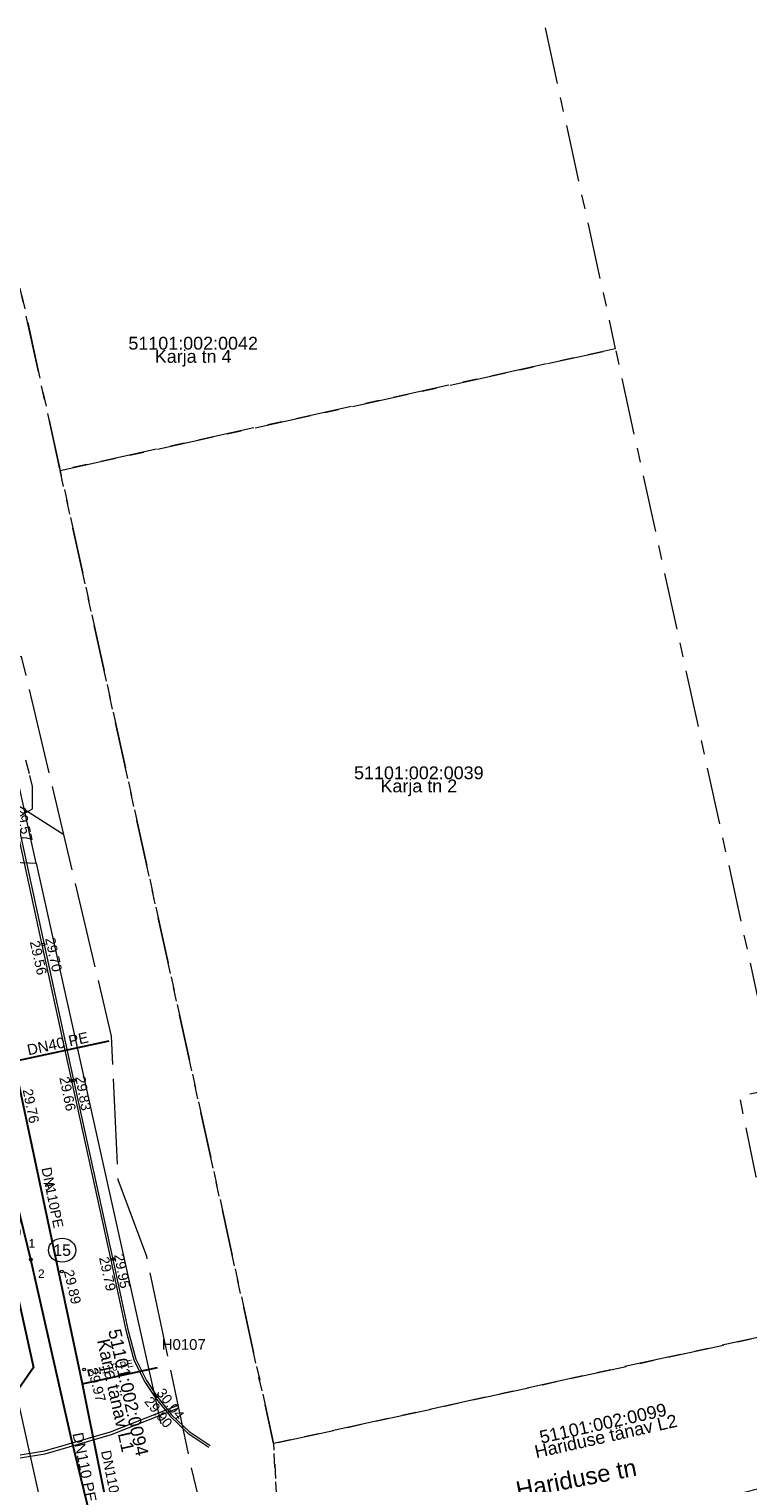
# Model space of a CAD drawing. Header units: metres. Extents: x 738076 to 738809, y 6589688 to 6590318.
# Tile 167 of 187: x 738509 to 738560, y 6590053 to 6590155. Entities that reach past the tile are written whole.
import ezdxf

# ---------------------------------------------------------------- set-up
doc = ezdxf.new("R2010")
doc.units = ezdxf.units.M
for name, pattern in [('EP_KBL', [18, 8, -2, 1, 0, 4, 0, 1, -2]), ('KATASTRIPIIR', [7, 4, -1, 1, -1]), ('TOOPIIR', [7, 6, -1])]:
    doc.linetypes.add(name, pattern=pattern)
for name, color, linetype, lineweight in [('_DE (2D)', 7, 'Continuous', 5), ('_GE (2D)', 7, 'Continuous', 5), ('None', 7, 'Continuous', 5)]:
    doc.layers.add(name, color=color, linetype=linetype, lineweight=lineweight)
for name, color, linetype, lineweight, true_color in [('DE-MA dendro Puunumber', 250, 'Continuous', 5, 0x333333), ('GE-KAEVUNR', 7, 'Continuous', 5, 0x888888), ('GE-korgus-EH2000', 7, 'Continuous', 5, 0x888888), ('GE-KPKAABEL', 7, 'Continuous', 5, 0x888888), ('GE-KTRASS', 7, 'Continuous', 5, 0x888888), ('GE-Level 54', 7, 'Continuous', 5, 0x888888), ('GE-Level 56', 7, 'Continuous', 5, 0x888888), ('GE-MOOTPIIR', 7, 'Continuous', 5, 0x888888), ('GE-MPKAABEL', 7, 'Continuous', 5, 0x888888), ('GE-MPOHULIIN', 7, 'Continuous', 5, 0x888888), ('GE-PIIR', 7, 'Continuous', 18, 0xcc6600), ('GE-SIOHULIIN', 7, 'Continuous', 5, 0x888888), ('GE-SITRASS', 7, 'Continuous', 5, 0x888888), ('GE-TEE', 7, 'Continuous', 5, 0x888888), ('GE-TORUNR', 7, 'Continuous', 5, 0x888888), ('GE-VTRASS', 7, 'Continuous', 5, 0x888888)]:
    doc.layers.add(name, color=color, linetype=linetype, lineweight=lineweight, true_color=true_color)
doc.styles.add('Arial', font='Arial')
doc.styles.add('Swis721 LtCn BT', font='Swis721 LtCn BT')
doc.linetypes.add('-K-', pattern='A,10,-0.8,-1.308668,["K",Arial,S=1.4,R=0,X=-1.308668,Y=-0.7],-0.891332,10,-3', length=26)
doc.linetypes.add('-S-', pattern='A,10,-0.8,-1.308668,["S",Arial,S=1.4,R=0,X=-1.308668,Y=-0.7],-0.891332,10,-3', length=26)
doc.linetypes.add('-V-', pattern='A,10,-0.8,-1.308668,["V",Arial,S=1.4,R=0,X=-1.308668,Y=-0.7],-0.891332,10,-3', length=26)
doc.linetypes.add('MP_KBL', pattern='A,0,[1,MP_KBL.shx,S=1,R=0,X=0,Y=-0.5],-18.999', length=18.999)

# ---------------------------------------------------------------- blocks, each defined once
blk = doc.blocks.new('dendro')
at = {"layer": 'DE-MA dendro Puunumber', "char_height": 1.5, "attachment_point": 1, "line_spacing_factor": 1.004016, "style": 'Swis721 LtCn BT'}
for s, insert in [('133', (74.38, 41.96)), ('134', (74.18, 37.31))]:
    blk.add_mtext(s, dxfattribs=dict(at, insert=insert))
blk = doc.blocks.new('DE (2D)')
at = {"layer": 'None', "color": 7, "transparency": 33554687}
blk.add_blockref('dendro', (-2153983.95, -6234715.12), dxfattribs=at)
blk = doc.blocks.new('GE')
at = {"layer": 'GE-KAEVUNR', "linetype": 'Continuous'}
blk.add_ellipse((99.55, 66.2), major_axis=(0.96, 0), ratio=0.875, dxfattribs=at)
at = {"layer": 'GE-korgus-EH2000', "linetype": 'Continuous'}
for centre in [(98.24, 87.66), (100.2, 78.1), (100.39, 78.13), (97.35, 65.56), (103.13, 65.58), (99.53, 64.71), (101.1, 57.83), (106.2, 55.97)]:
    blk.add_circle(centre, 0.1, dxfattribs=at)
at = {"layer": 'GE-KPKAABEL', "linetype": 'EP_KBL', "flags": 128}
blk.add_lwpolyline([(-69.95, -17.38), (-57.47, -7.89), (-54.64, -5.51), (-54.76, -3.62), (-54.31, 2.37), (-52.62, 15.02), (-52.07, 16.94), (-49.14, 17.77), (-44.82, 19.55), (-40.1, 41.04), (-39.5, 50.91), (-38.82, 54.33), (-31.58, 56.28), (-22.15, 59.36), (-18.73, 63.01), (-13.21, 65.71), (-6.35, 67.79), (-2.01, 68.78), (6.44, 72.03), (16.23, 75.42), (24.95, 77.71), (30.41, 79.24), (42.24, 81.37), (43.12, 82.28), (44.16, 85.34), (45.18, 86.27), (46.14, 86.68), (70.46, 92.19), (78.12, 94.17), (80.45, 94.71), (81.58, 94.87), (83.4, 94.93), (85.21, 94.32), (96.16, 96.43), (97.46, 97.18), (97.48, 98.74), (95.26, 107.57), (95, 108.58)], dxfattribs=at)
at = {"layer": 'GE-KTRASS', "linetype": '-K-', "lineweight": 15}
blk.add_line((98.99, 44.33), (90.03, 84.52), dxfattribs=at)
at = {"layer": 'GE-MOOTPIIR', "linetype": 'TOOPIIR', "flags": 128}
blk.add_lwpolyline([(-55.79, 72.46), (-71.92, -3.96), (-63.16, -63.56), (-14.43, -52.34), (60.6, -35.16), (49.78, 15.94), (113.73, 29.44), (108.43, 51.79), (105.48, 65.76), (103.49, 71.14), (103.02, 81.22), (96.71, 107.87), (49.38, 98.05), (-55.79, 72.46)], close=True, dxfattribs=at)
at = {"layer": 'GE-MPKAABEL', "linetype": 'MP_KBL', "flags": 128}
for points in [[(45.82, 23.18), (45.02, 26.22), (48.17, 29.73), (50.1, 30.68), (53.09, 32.15), (60.77, 33.27), (70.3, 35.92), (80.1, 37.93), (91.75, 40.85), (92.63, 41.87), (92.41, 44.67), (90.86, 47.5), (90.85, 49.29), (92.04, 50.78), (93.9, 51.4), (98.32, 52.12), (102.94, 53.46), (107.69, 55.33)], [(45.94, 23.2), (45.24, 26.17), (48.29, 29.56), (50.94, 30.87), (53.15, 31.95), (60.81, 33.07), (70.34, 35.73), (73.4, 36.36), (80.15, 37.73), (91.86, 40.67), (92.84, 41.8), (92.6, 44.73), (91.06, 47.55), (91.05, 49.22), (92.16, 50.61), (93.95, 51.2), (98.37, 51.92), (103.01, 53.27), (107.73, 55.13)]]:
    blk.add_lwpolyline(points, dxfattribs=at)
at = {"layer": 'GE-MPOHULIIN', "linetype": 'Continuous'}
for p, q in [((97.72, 93.38), (94.61, 107.47)), ((78.23, 94.07), (97.72, 93.38)), ((97.72, 93.38), (106.48, 54.02))]:
    blk.add_line(p, q, dxfattribs=at)
at = {"layer": 'GE-PIIR', "linetype": 'KATASTRIPIIR', "flags": 128}
for points in [[(104.83, 190.59), (110.83, 166.44), (129.32, 170.69), (137.5, 133.4), (138.35, 129.47), (99.41, 120.94), (85.14, 186.01), (104.83, 190.59)], [(85.14, 186.01), (99.41, 120.94), (114.38, 52.63), (115.05, 41.12), (125.53, -6.08), (106.5, -11.2), (94.78, 41.47), (82.3, 97.56), (81.34, 101.83), (71.14, 147.75), (63.52, 182), (85.14, 186.01)], [(99.41, 120.94), (138.35, 129.47), (139.72, 123.22), (149.74, 77.55), (147.06, 77), (148.22, 71.36), (150.97, 71.95), (153.31, 61.16), (114.38, 52.63), (99.41, 120.94)], [(192.4, 69.72), (196.5, 61.48), (144.53, 48.48), (115.05, 41.12), (114.38, 52.63), (153.31, 61.16), (192.4, 69.72)]]:
    blk.add_lwpolyline(points, dxfattribs=at)
at = {"layer": 'GE-SIOHULIIN', "linetype": 'Continuous'}
blk.add_line((84.21, 105.28), (99.67, 95.37), dxfattribs=at)
at = {"layer": 'GE-SITRASS', "linetype": '-S-', "lineweight": 30, "flags": 128}
blk.add_lwpolyline([(87.75, 102.36), (97.53, 57.98), (94.2, 53.17), (96, 38.66), (96.34, 38.05)], dxfattribs=at)
at = {"layer": 'GE-TEE', "linetype": 'Continuous', "flags": 128}
for points in [[(93.86, 107.28), (96.14, 96.83), (98.13, 87.64), (100.2, 78.1), (102.96, 65.5), (104.01, 60.6), (104.58, 58.5), (105.33, 56.98), (106.07, 55.87), (107.12, 54.55), (108.36, 53.36), (109.85, 52.38)], [(94, 107.31), (96.29, 96.86), (98.28, 87.67), (100.35, 78.13), (103.11, 65.54), (104.16, 60.63), (104.72, 58.56), (105.47, 57.06), (106.19, 55.96), (107.23, 54.65), (108.45, 53.48), (109.93, 52.5)]]:
    blk.add_lwpolyline(points, dxfattribs=at)
at = {"layer": 'GE-VTRASS', "linetype": '-V-', "lineweight": 30}
for p, q in [((97.35, 65.56), (90.41, 93.86)), ((96.21, 79.47), (102.84, 80.9)), ((100.96, 56.82), (106.24, 57.98))]:
    blk.add_line(p, q, dxfattribs=at)
at = {"layer": 'GE-VTRASS', "linetype": '-V-', "lineweight": 30, "flags": 128}
for points in [[(73.34, 196.2), (74.12, 191.66), (76.14, 181.4), (78.56, 169.66), (82.57, 146.89), (85.35, 132.12), (89.61, 109.45), (93.94, 89.98), (96.16, 79.47), (100.96, 56.84), (103.42, 44.6), (103.5, 44.21)], [(101.55, 47.47), (100.19, 53.04), (97.35, 65.56)]]:
    blk.add_lwpolyline(points, dxfattribs=at)
at = {"layer": 'GE-KAEVUNR', "insert": (99.55, 66.2), "char_height": 0.8, "attachment_point": 5, "line_spacing_factor": 0.25, "style": 'Arial'}
blk.add_mtext('15', dxfattribs=at)
at = {"layer": 'GE-korgus-EH2000', "char_height": 0.7, "attachment_point": 1, "line_spacing_factor": 0.25, "style": 'Arial'}
for s, insert, rotation in [(' 29.57 ', (96.92, 97.62), 282.2019), (' 29.56 ', (97.9, 88.26), 282.7206), (' 29.70 ', (98.98, 88.49), 282.2381), (' 29.76 ', (97.41, 77.86), 281.4876), (' 29.66 ', (99.98, 78.72), 281.6235), (' 29.83 ', (101.11, 78.75), 280.3344), (' 29.79 ', (102.76, 66.08), 282.3551), (' 29.95 ', (103.82, 66.27), 280.8434), (' 29.89 ', (100.28, 65.16), 283.0712), (' 29.97 ', (101.94, 58.29), 284.7478), (' 30.04 ', (106.52, 56.82), 307.5109), (' 29.90 ', (105.65, 56.22), 308.5318)]:
    blk.add_mtext(s, dxfattribs=dict(at, insert=insert, rotation=rotation))
at = {"layer": 'GE-Level 54', "attachment_point": 5, "line_spacing_factor": 0.25, "style": 'Arial'}
for s, insert, char_height, rotation in [('DN40 PE', (99.24, 80.7), 0.75, 12.2), ('DN110 PE', (102.91, 57.92), 0.5, 12.8), ('DN110 PE', (101.12, 50.97), 0.75, 281.4)]:
    blk.add_mtext(s, dxfattribs=dict(at, insert=insert, char_height=char_height, rotation=rotation))
at = {"layer": 'GE-Level 56', "color": 1, "true_color": 0xff0000, "insert": (108.08, 59.58), "char_height": 0.75, "attachment_point": 5, "line_spacing_factor": 0.25, "style": 'Arial'}
blk.add_mtext('H0107', dxfattribs=at)
at = {"layer": 'GE-PIIR', "char_height": 0.9, "line_spacing_factor": 0.25, "style": 'Arial'}
for s, insert, attachment_point in [('51101:002:0042', (108.74, 129.4), 8), ('Karja tn 4', (108.74, 129.39), 2), ('51101:002:0039', (124.57, 99.25), 8), ('Karja tn 2', (124.57, 99.24), 2)]:
    blk.add_mtext(s, dxfattribs=dict(at, insert=insert, attachment_point=attachment_point))
for s, insert, attachment_point, rotation in [('51101:002:0094', (103.75, 56.12), 8, 282.575), ('Karja tänav L1', (103.75, 56.11), 2, 282.575), ('51101:002:0099', (137.59, 53.6), 8, 12.6105), ('Hariduse tänav L2', (137.59, 53.59), 2, 12.6105)]:
    blk.add_mtext(s, dxfattribs=dict(at, insert=insert, attachment_point=attachment_point, rotation=rotation))
at = {"layer": 'GE-TEE', "attachment_point": 5, "line_spacing_factor": 0.25, "style": 'Arial'}
for s, insert, char_height, rotation in [('A', (98.67, 70.74), 0.7, 289.6538), ('Hariduse tn', (135.61, 50.16), 1.2, 11.0409)]:
    blk.add_mtext(s, dxfattribs=dict(at, insert=insert, char_height=char_height, rotation=rotation))
at = {"layer": 'GE-TORUNR', "char_height": 0.6, "attachment_point": 5, "line_spacing_factor": 0.25, "style": 'Arial'}
for s, insert in [('1', (97.42, 66.68)), ('2', (98.09, 64.55))]:
    blk.add_mtext(s, dxfattribs=dict(at, insert=insert))
at = {"layer": 'GE-VTRASS', "char_height": 0.7, "attachment_point": 8, "rotation": 281.6376, "line_spacing_factor": 0.25, "style": 'Arial'}
for insert in [(98.52, 69.82), (102.7, 49.95)]:
    blk.add_mtext('DN110PE', dxfattribs=dict(at, insert=insert))
blk = doc.blocks.new('GE (2D)')
at = {"layer": 'None', "color": 7, "transparency": 33554687}
blk.add_blockref('GE', (-2154003.72, -6234741.73, 4.5), dxfattribs=at)

msp = doc.modelspace()

# ---------------------------------------------------------------- block references
at = {"layer": '_DE (2D)'}
msp.add_blockref('DE (2D)', (2892415.88, 12824744.77), dxfattribs=at)
at = {"layer": '_GE (2D)'}
msp.add_blockref('GE (2D)', (2892415.88, 12824744.77), dxfattribs=at)

doc.saveas('drawing.dxf')
